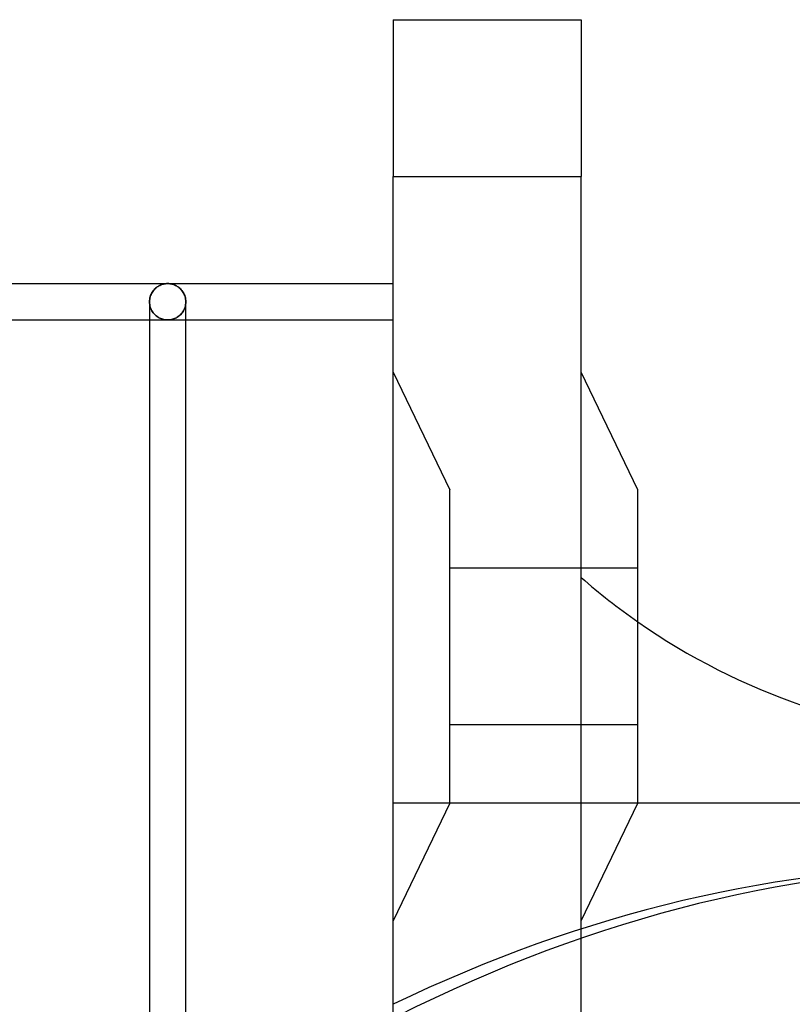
# Model space of a CAD drawing. Header units: millimetres. Extents: x -110 to 102, y -250 to 250.
# Tile 23 of 24: x -24 to 25, y 187 to 250. Entities that reach past the tile are written whole.
import ezdxf

# ---------------------------------------------------------------- set-up
doc = ezdxf.new("R2010")
doc.units = ezdxf.units.MM
doc.layers.add('HIDDEN', color=7, linetype='Continuous')
doc.layers.add('THICK', color=7, linetype='Continuous')

msp = doc.modelspace()

# ---------------------------------------------------------------- linework, layer by layer
at = {"layer": 'HIDDEN'}
for p, q in [((0, 250), (0, 250)), ((12, 250), (12, 250)), ((0, 240), (12, 240)), ((-14.721, 233.115), (-14.658, 233.131)), ((-14.658, 233.131), (-14.594, 233.144)), ((-14.594, 233.144), (-14.529, 233.153)), ((-14.529, 233.153), (-14.465, 233.158)), ((-14.465, 233.158), (-14.4, 233.16)), ((-14.4, 233.16), (-14.335, 233.158)), ((-14.335, 233.158), (-14.271, 233.153)), ((-14.271, 233.153), (-14.206, 233.144)), ((-14.206, 233.144), (-14.142, 233.131)), ((-14.142, 233.131), (-14.079, 233.115)), ((-15.461, 232.466), (-15.429, 232.534)), ((-15.429, 232.534), (-15.393, 232.598)), ((-15.393, 232.598), (-15.353, 232.659)), ((-15.353, 232.659), (-15.311, 232.716)), ((-15.311, 232.716), (-15.267, 232.769)), ((-15.267, 232.769), (-15.22, 232.819)), ((-15.22, 232.819), (-15.172, 232.865)), ((-15.172, 232.865), (-15.121, 232.907)), ((-15.121, 232.907), (-15.069, 232.946)), ((-15.069, 232.946), (-15.015, 232.982)), ((-15.015, 232.982), (-14.96, 233.015)), ((-14.96, 233.015), (-14.902, 233.045)), ((-14.902, 233.045), (-14.843, 233.072)), ((-14.843, 233.072), (-14.782, 233.095)), ((-14.782, 233.095), (-14.721, 233.115)), ((-14.079, 233.115), (-14.018, 233.095)), ((-14.018, 233.095), (-13.957, 233.072)), ((-13.957, 233.072), (-13.898, 233.045)), ((-13.898, 233.045), (-13.84, 233.015)), ((-13.84, 233.015), (-13.785, 232.982)), ((-13.785, 232.982), (-13.731, 232.946)), ((-13.731, 232.946), (-13.679, 232.907)), ((-13.679, 232.907), (-13.628, 232.865)), ((-13.628, 232.865), (-13.58, 232.819)), ((-13.58, 232.819), (-13.533, 232.769)), ((-13.533, 232.769), (-13.489, 232.716)), ((-13.489, 232.716), (-13.447, 232.659)), ((-13.447, 232.659), (-13.407, 232.598)), ((-13.407, 232.598), (-13.371, 232.534)), ((-13.371, 232.534), (-13.339, 232.466)), ((-15.56, 232), (-15.557, 232.082)), ((-15.56, 231.999), (-15.56, 232)), ((-15.56, 232), (-15.56, 232)), ((-15.56, 231.998), (-15.56, 231.999)), ((-15.56, 231.999), (-15.56, 231.999)), ((-15.56, 231.997), (-15.56, 231.998)), ((-15.56, 231.998), (-15.56, 231.998)), ((-15.557, 231.909), (-15.56, 231.997)), ((-15.56, 231.997), (-15.557, 231.909)), ((-15.557, 232.082), (-15.548, 232.163)), ((-15.547, 231.822), (-15.557, 231.909)), ((-15.557, 231.909), (-15.547, 231.822)), ((-15.548, 232.163), (-15.534, 232.242)), ((-15.534, 232.242), (-15.514, 232.32)), ((-15.514, 232.32), (-15.49, 232.394)), ((-15.49, 232.394), (-15.461, 232.466)), ((-13.339, 232.466), (-13.31, 232.394)), ((-13.31, 232.394), (-13.286, 232.32)), ((-13.286, 232.32), (-13.266, 232.242)), ((-13.266, 232.242), (-13.252, 232.163)), ((-13.253, 231.822), (-13.243, 231.909)), ((-13.243, 231.909), (-13.253, 231.822)), ((-13.252, 232.163), (-13.243, 232.082)), ((-13.243, 232.082), (-13.24, 232)), ((-13.243, 231.909), (-13.24, 231.997)), ((-13.24, 231.997), (-13.243, 231.909)), ((-13.24, 232), (-13.24, 232)), ((-13.24, 232), (-13.24, 231.999)), ((-13.24, 231.999), (-13.24, 231.999)), ((-13.24, 231.999), (-13.24, 231.998)), ((-13.24, 231.998), (-13.24, 231.998)), ((-13.24, 231.998), (-13.24, 231.997)), ((-15.531, 231.737), (-15.547, 231.822)), ((-15.547, 231.822), (-15.531, 231.737)), ((-15.508, 231.655), (-15.531, 231.737)), ((-15.531, 231.737), (-15.508, 231.655)), ((-15.481, 231.576), (-15.508, 231.655)), ((-15.508, 231.655), (-15.481, 231.576)), ((-15.448, 231.501), (-15.481, 231.576)), ((-15.481, 231.576), (-15.448, 231.501)), ((-15.412, 231.43), (-15.448, 231.501)), ((-15.448, 231.501), (-15.412, 231.43)), ((-15.371, 231.363), (-15.412, 231.43)), ((-15.412, 231.43), (-15.371, 231.363)), ((-15.327, 231.301), (-15.371, 231.363)), ((-15.371, 231.363), (-15.327, 231.301)), ((-15.28, 231.242), (-15.327, 231.301)), ((-15.327, 231.301), (-15.28, 231.242)), ((-15.23, 231.188), (-15.28, 231.242)), ((-15.28, 231.242), (-15.23, 231.188)), ((-13.57, 231.188), (-13.52, 231.242)), ((-13.52, 231.242), (-13.57, 231.188)), ((-13.52, 231.242), (-13.473, 231.301)), ((-13.473, 231.301), (-13.52, 231.242)), ((-13.473, 231.301), (-13.429, 231.363)), ((-13.429, 231.363), (-13.473, 231.301)), ((-13.429, 231.363), (-13.388, 231.43)), ((-13.388, 231.43), (-13.429, 231.363)), ((-13.388, 231.43), (-13.352, 231.501)), ((-13.352, 231.501), (-13.388, 231.43)), ((-13.352, 231.501), (-13.319, 231.576)), ((-13.319, 231.576), (-13.352, 231.501)), ((-13.319, 231.576), (-13.292, 231.655)), ((-13.292, 231.655), (-13.319, 231.576)), ((-13.292, 231.655), (-13.269, 231.737)), ((-13.269, 231.737), (-13.292, 231.655)), ((-13.269, 231.737), (-13.253, 231.822)), ((-13.253, 231.822), (-13.269, 231.737)), ((-15.56, 230.84), (-14.4, 230.84)), ((-15.178, 231.139), (-15.23, 231.188)), ((-15.23, 231.188), (-15.178, 231.139)), ((-15.125, 231.093), (-15.178, 231.139)), ((-15.178, 231.139), (-15.125, 231.093)), ((-15.069, 231.051), (-15.125, 231.093)), ((-15.125, 231.093), (-15.069, 231.051)), ((-15.012, 231.014), (-15.069, 231.051)), ((-15.069, 231.051), (-15.012, 231.014)), ((-14.954, 230.98), (-15.012, 231.014)), ((-15.012, 231.014), (-14.954, 230.98)), ((-14.895, 230.95), (-14.954, 230.98)), ((-14.954, 230.98), (-14.895, 230.95)), ((-14.835, 230.924), (-14.895, 230.95)), ((-14.895, 230.95), (-14.835, 230.924)), ((-14.774, 230.902), (-14.835, 230.924)), ((-14.835, 230.924), (-14.774, 230.902)), ((-14.712, 230.883), (-14.774, 230.902)), ((-14.774, 230.902), (-14.712, 230.883)), ((-14.651, 230.867), (-14.712, 230.883)), ((-14.712, 230.883), (-14.651, 230.867)), ((-14.588, 230.855), (-14.651, 230.867)), ((-14.651, 230.867), (-14.588, 230.855)), ((-14.526, 230.847), (-14.588, 230.855)), ((-14.588, 230.855), (-14.526, 230.847)), ((-14.463, 230.842), (-14.526, 230.847)), ((-14.526, 230.847), (-14.463, 230.842)), ((-14.4, 230.84), (-14.463, 230.842)), ((-14.463, 230.842), (-14.4, 230.84)), ((-14.4, 230.84), (-14.337, 230.842)), ((-14.337, 230.842), (-14.4, 230.84)), ((-14.4, 230.84), (-13.24, 230.84)), ((-14.337, 230.842), (-14.274, 230.847)), ((-14.274, 230.847), (-14.337, 230.842)), ((-14.274, 230.847), (-14.212, 230.855)), ((-14.212, 230.855), (-14.274, 230.847)), ((-14.212, 230.855), (-14.149, 230.867)), ((-14.149, 230.867), (-14.212, 230.855)), ((-14.149, 230.867), (-14.088, 230.883)), ((-14.088, 230.883), (-14.149, 230.867)), ((-14.088, 230.883), (-14.026, 230.902)), ((-14.026, 230.902), (-14.088, 230.883)), ((-14.026, 230.902), (-13.965, 230.924)), ((-13.965, 230.924), (-14.026, 230.902)), ((-13.965, 230.924), (-13.905, 230.95)), ((-13.905, 230.95), (-13.965, 230.924)), ((-13.905, 230.95), (-13.846, 230.98)), ((-13.846, 230.98), (-13.905, 230.95)), ((-13.846, 230.98), (-13.788, 231.014)), ((-13.788, 231.014), (-13.846, 230.98)), ((-13.788, 231.014), (-13.731, 231.051)), ((-13.731, 231.051), (-13.788, 231.014)), ((-13.731, 231.051), (-13.675, 231.093)), ((-13.675, 231.093), (-13.731, 231.051)), ((-13.675, 231.093), (-13.622, 231.139)), ((-13.622, 231.139), (-13.675, 231.093)), ((-13.622, 231.139), (-13.57, 231.188)), ((-13.57, 231.188), (-13.622, 231.139)), ((0, 227.5), (3.6, 220)), ((0, 227.5), (3.6, 220)), ((3.6, 200), (3.6, 220)), ((15.6, 215), (3.6, 215)), ((15.6, 215), (3.6, 215)), ((15.6, 205), (3.6, 205)), ((15.6, 205), (3.6, 205)), ((3.6, 200), (0, 192.5)), ((3.6, 200), (0, 192.5)), ((90, 200), (0, 200))]:
    msp.add_line(p, q, dxfattribs=at)
msp.add_arc((39.827, 246.251), 42.3, 228.86406, 235.05836, dxfattribs=at)
for centre, major_axis, start_param, end_param in [((37.404, 0), (0, -196), -3.141593, -2.840162), ((39.196, 0), (0, 196), 0, 0.314159)]:
    msp.add_ellipse(centre, major_axis=major_axis, ratio=0.642788, start_param=start_param, end_param=end_param, dxfattribs=at)
at = {"layer": 'THICK'}
for p, q in [((0, 250), (0, 240)), ((0, 250), (12, 250)), ((12, 250), (12, 240)), ((0, -240), (0, 240)), ((0, 240), (12, 240)), ((12, -240), (12, 240)), ((-28.8, 233.16), (-14.4, 233.16)), ((-14.658, 233.131), (-14.721, 233.115)), ((-14.594, 233.144), (-14.658, 233.131)), ((-14.529, 233.153), (-14.594, 233.144)), ((-14.465, 233.158), (-14.529, 233.153)), ((-14.4, 233.16), (-14.465, 233.158)), ((-14.335, 233.158), (-14.4, 233.16)), ((-14.4, 233.16), (0, 233.16)), ((-14.271, 233.153), (-14.335, 233.158)), ((-14.206, 233.144), (-14.271, 233.153)), ((-14.142, 233.131), (-14.206, 233.144)), ((-14.079, 233.115), (-14.142, 233.131)), ((-15.429, 232.534), (-15.461, 232.466)), ((-15.393, 232.598), (-15.429, 232.534)), ((-15.353, 232.659), (-15.393, 232.598)), ((-15.311, 232.716), (-15.353, 232.659)), ((-15.267, 232.769), (-15.311, 232.716)), ((-15.22, 232.819), (-15.267, 232.769)), ((-15.172, 232.865), (-15.22, 232.819)), ((-15.121, 232.907), (-15.172, 232.865)), ((-15.069, 232.946), (-15.121, 232.907)), ((-15.015, 232.982), (-15.069, 232.946)), ((-14.96, 233.015), (-15.015, 232.982)), ((-14.902, 233.045), (-14.96, 233.015)), ((-14.843, 233.072), (-14.902, 233.045)), ((-14.782, 233.095), (-14.843, 233.072)), ((-14.721, 233.115), (-14.782, 233.095)), ((-14.018, 233.095), (-14.079, 233.115)), ((-13.957, 233.072), (-14.018, 233.095)), ((-13.898, 233.045), (-13.957, 233.072)), ((-13.84, 233.015), (-13.898, 233.045)), ((-13.785, 232.982), (-13.84, 233.015)), ((-13.731, 232.946), (-13.785, 232.982)), ((-13.679, 232.907), (-13.731, 232.946)), ((-13.628, 232.865), (-13.679, 232.907)), ((-13.58, 232.819), (-13.628, 232.865)), ((-13.533, 232.769), (-13.58, 232.819)), ((-13.489, 232.716), (-13.533, 232.769)), ((-13.447, 232.659), (-13.489, 232.716)), ((-13.407, 232.598), (-13.447, 232.659)), ((-13.371, 232.534), (-13.407, 232.598)), ((-13.339, 232.466), (-13.371, 232.534)), ((-15.557, 232.082), (-15.56, 232)), ((-15.56, 232), (-15.56, 232)), ((-15.56, 232), (-15.56, 231.999)), ((-15.56, 231.999), (-15.56, 231.999)), ((-15.56, 231.999), (-15.56, 231.998)), ((-15.56, 231.998), (-15.56, 231.998)), ((-15.56, 231.998), (-15.56, 231.997)), ((-15.56, 231.997), (-15.56, 175.431)), ((-15.548, 232.163), (-15.557, 232.082)), ((-15.534, 232.242), (-15.548, 232.163)), ((-15.514, 232.32), (-15.534, 232.242)), ((-15.49, 232.394), (-15.514, 232.32)), ((-15.461, 232.466), (-15.49, 232.394)), ((-13.31, 232.394), (-13.339, 232.466)), ((-13.286, 232.32), (-13.31, 232.394)), ((-13.266, 232.242), (-13.286, 232.32)), ((-13.252, 232.163), (-13.266, 232.242)), ((-13.243, 232.082), (-13.252, 232.163)), ((-13.24, 232), (-13.243, 232.082)), ((-13.24, 231.999), (-13.24, 232)), ((-13.24, 232), (-13.24, 232)), ((-13.24, 231.998), (-13.24, 231.999)), ((-13.24, 231.999), (-13.24, 231.999)), ((-13.24, 231.997), (-13.24, 231.998)), ((-13.24, 231.998), (-13.24, 231.998)), ((-13.24, 175.431), (-13.24, 231.997)), ((-27.64, 230.84), (-15.56, 230.84)), ((-13.24, 230.84), (0, 230.84)), ((15.6, 220), (12, 227.5)), ((15.6, 200), (15.6, 220)), ((12, 192.5), (15.6, 200))]:
    msp.add_line(p, q, dxfattribs=at)
msp.add_arc((39.827, 246.251), 42.3, 235.05836, 267.25337, dxfattribs=at)

doc.saveas('drawing.dxf')
